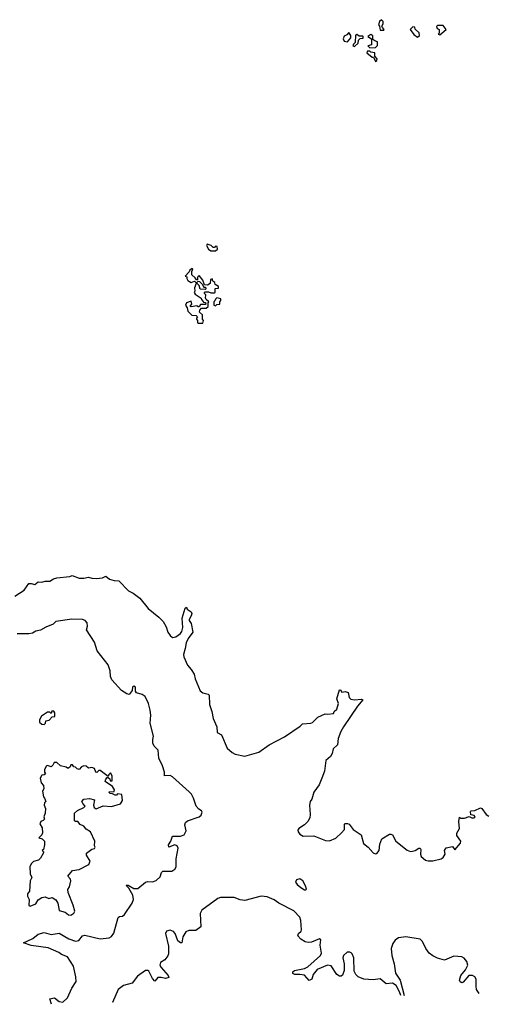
# Model space of a CAD drawing. Extents: x 2528705 to 2678277, y 911730 to 1023331.
# Tile 158 of 241: x 2625437 to 2629434, y 914078 to 922510. Entities that reach past the tile are written whole.
import ezdxf

# ---------------------------------------------------------------- set-up
doc = ezdxf.new("R2010")
doc.units = 0

msp = doc.modelspace()

# ---------------------------------------------------------------- linework, layer by layer
at = {"layer": '0CON20XD'}
for points in [[(2628555, 922420), (2628560, 922425), (2628543, 922443), (2628540, 922455), (2628550, 922475), (2628550, 922495), (2628535, 922510), (2628520, 922495), (2628510, 922465), (2628520, 922455), (2628525, 922420), (2628555, 922420)], [(2628845, 922360), (2628860, 922375), (2628857, 922397), (2628825, 922430), (2628820, 922445), (2628805, 922450), (2628780, 922425), (2628813.6, 922383.6), (2628845, 922360)], [(2629035, 922380), (2629090, 922425), (2629065, 922460), (2629015, 922460), (2629008.3, 922451.7), (2629013.3, 922433.3), (2629030, 922425), (2629030, 922395), (2629020, 922385), (2629035, 922380)], [(2628245, 922320), (2628272.5, 922355), (2628272.5, 922375), (2628255, 922400), (2628239.3, 922380.7), (2628215, 922370), (2628206.7, 922345), (2628215, 922327.5), (2628245, 922320)], [(2628305, 922280), (2628335, 922310), (2628340, 922335), (2628351.7, 922348.3), (2628378.3, 922351.7), (2628380, 922365), (2628375, 922370), (2628345, 922370), (2628325, 922382.5), (2628311.7, 922378.3), (2628310, 922315), (2628295, 922300), (2628290, 922285), (2628305, 922280)], [(2628435, 922270), (2628485, 922272.5), (2628501.7, 922288.3), (2628501.7, 922321.7), (2628478.3, 922328.3), (2628461.7, 922341.7), (2628461.7, 922371.7), (2628445, 922382.5), (2628420, 922365), (2628450, 922345), (2628450, 922295), (2628420, 922285), (2628435, 922270)], [(2628485, 922152.5), (2628495, 922160), (2628497.5, 922175), (2628478.3, 922198.3), (2628480, 922225), (2628443, 922233), (2628435, 922240), (2628415, 922240), (2628410, 922225), (2628455, 922190), (2628468.3, 922188.3), (2628485, 922152.5)], [(2627115, 920530), (2627130, 920545), (2627128.3, 920568.3), (2627115, 920570), (2627105, 920560), (2627095, 920560), (2627077, 920577), (2627043.6, 920586.4), (2627037.5, 920575), (2627053.6, 920543.6), (2627075, 920530), (2627115, 920530)], [(2627005, 919910), (2627010, 919935), (2627002.5, 919945), (2627001.7, 919981.7), (2626977.5, 920005), (2626978.3, 920021.7), (2626995, 920040), (2627035, 920040), (2627050, 920055), (2627050, 920085), (2627057.5, 920095), (2627033, 920113), (2627027.5, 920125), (2627030, 920155), (2627020, 920165), (2627020, 920175), (2627025, 920180), (2627055, 920180), (2627075, 920170), (2627105, 920170), (2627110, 920175), (2627111.7, 920208.3), (2627138.3, 920211.7), (2627140, 920225), (2627111.7, 920241.7), (2627108.3, 920258.3), (2627091.7, 920271.7), (2627085, 920290), (2627070, 920285), (2627068.3, 920251.7), (2627045, 920237.5), (2627020, 920240), (2627005, 920280), (2626975, 920320), (2626960, 920305), (2626958.3, 920281.7), (2626951.7, 920281.7), (2626940, 920300), (2626910, 920325), (2626910, 920355), (2626920, 920375), (2626915, 920380), (2626893.6, 920366.4), (2626888.3, 920351.7), (2626853, 920313), (2626868.3, 920308.3), (2626867.5, 920295), (2626877, 920277), (2626905, 920260), (2626935, 920270), (2626945, 920260), (2626955, 920260), (2626965, 920270), (2626977, 920267), (2627000, 920245), (2627015, 920220), (2627028.3, 920218.3), (2627030, 920205), (2627025, 920200), (2626983, 920203), (2626973.6, 920233.6), (2626955, 920252.5), (2626948.3, 920251.7), (2626933.3, 920215), (2626937.5, 920185), (2626932.5, 920175), (2626940.7, 920160.7), (2626990, 920125), (2626993, 920113), (2627011.7, 920091.7), (2627028.3, 920088.3), (2627030, 920075), (2627025, 920070), (2626985, 920070), (2626975, 920050), (2626965, 920050), (2626955, 920060), (2626905, 920050), (2626900, 920055), (2626900, 920065), (2626910, 920075), (2626905, 920100), (2626865, 920086.7), (2626857.5, 920065), (2626871.7, 920041.7), (2626877.5, 920015), (2626910.7, 919980.7), (2626947, 919977), (2626960, 919965), (2626950, 919955), (2626950, 919945), (2626960, 919935), (2626960, 919915), (2626965, 919910), (2627005, 919910)], [(2627115, 920060), (2627125, 920070), (2627150, 920075), (2627150, 920095), (2627160, 920105), (2627158.3, 920118.3), (2627125, 920127.5), (2627112.5, 920117.5), (2627108.3, 920101.7), (2627100, 920095), (2627100, 920065), (2627115, 920060)], [(2625395, 917573.3), (2625476.4, 917623.6), (2625515, 917682.5), (2625535, 917683.3), (2625566.2, 917673.8), (2625595, 917696.7), (2625625, 917692.5), (2625655, 917703.3), (2625695, 917703.3), (2625725, 917722), (2625755, 917730.8), (2625865, 917742), (2625885, 917751.2), (2625945, 917726.2), (2625985, 917726.7), (2626025, 917736), (2626055, 917726.2), (2626095, 917723.8), (2626145, 917730), (2626175.6, 917745.6), (2626205, 917720), (2626245, 917708), (2626286.2, 917705), (2626368.7, 917618.7), (2626408.3, 917598.3), (2626465, 917556.5), (2626537.8, 917467.8), (2626627.5, 917395), (2626665.4, 917355.4), (2626690.5, 917310.5), (2626705.5, 917265), (2626725.4, 917235.4), (2626745, 917218.6), (2626775, 917225.7), (2626815, 917254.2), (2626825, 917271.2), (2626834.5, 917305), (2626828.9, 917385), (2626855, 917470), (2626865, 917480), (2626871.7, 917461.7), (2626905, 917440), (2626910, 917425), (2626906.7, 917405), (2626887.5, 917375), (2626887.5, 917365), (2626905, 917340), (2626920, 917265), (2626879.3, 917210.7), (2626861.5, 917175), (2626855.4, 917125), (2626840.5, 917075), (2626842.2, 917055), (2626873.9, 916983.9), (2626906.2, 916946.2), (2626930, 916905), (2626940, 916865), (2626982.7, 916762.7), (2627005.7, 916745.7), (2627052.5, 916735), (2627060, 916725), (2627062, 916645), (2627082.5, 916585), (2627094.2, 916525), (2627124, 916455), (2627127.5, 916405), (2627166, 916385), (2627212.6, 916272.6), (2627256, 916235), (2627281.3, 916221.3), (2627365, 916202.5), (2627485, 916238.6), (2627575, 916299.2), (2627705, 916368.8), (2627840.5, 916459.5), (2627860.5, 916479.5), (2627930, 916485), (2627945, 916492.5), (2627991.7, 916538.3), (2628053.6, 916566.4), (2628075, 916563.3), (2628125, 916570), (2628130, 916585), (2628152.5, 916605), (2628167.5, 916655), (2628153.3, 916695), (2628175, 916770), (2628185, 916770), (2628195, 916750), (2628225, 916757.5), (2628249.3, 916749.3), (2628257.5, 916705), (2628272.3, 916692.3), (2628305.8, 916685.8), (2628365, 916691.2), (2628376.2, 916685), (2628329.7, 916630.3), (2628210.6, 916455), (2628187.8, 916415), (2628165.4, 916354.6), (2628159.1, 916300.9), (2628120.8, 916265), (2628112.5, 916225), (2628100.3, 916199.7), (2628059.2, 916165), (2628046.2, 916075), (2628025.7, 916015), (2628002.1, 915957.9), (2627956, 915895), (2627938, 915835), (2627926.2, 915815), (2627920, 915785), (2627925.7, 915705), (2627921.4, 915675), (2627904.4, 915645), (2627875, 915615.6), (2627826.8, 915583.2), (2627819.8, 915570.2), (2627820.7, 915555), (2627836.2, 915535), (2627865, 915518.7), (2627955, 915520), (2628055, 915481.2), (2628090.9, 915479.1), (2628145, 915502.5), (2628193.5, 915546.5), (2628218.1, 915575), (2628220, 915620), (2628225, 915626), (2628245, 915627.5), (2628259.7, 915619.7), (2628292.9, 915575), (2628360.5, 915530.5), (2628382.7, 915455), (2628422, 915425), (2628465, 915374.4), (2628485, 915365.7), (2628495, 915368.6), (2628515.6, 915395), (2628520.5, 915449.5), (2628538.8, 915495), (2628605, 915536.7), (2628615, 915536.7), (2628630, 915530), (2628659.2, 915475), (2628755, 915398.9), (2628785, 915388.1), (2628801.4, 915388.6), (2628824.2, 915395.8), (2628855, 915416.7), (2628866.4, 915416.4), (2628873.6, 915403.6), (2628870, 915365), (2628875.5, 915345.5), (2628911.6, 915311.6), (2628935, 915306.2), (2628975, 915308.2), (2629047.5, 915325), (2629063.3, 915335), (2629080, 915365), (2629076.7, 915395), (2629090.7, 915419.3), (2629145, 915430), (2629165, 915402.5), (2629211.7, 915458.3), (2629214, 915475), (2629182, 915525), (2629180, 915545), (2629203.8, 915585), (2629199.2, 915645), (2629205, 915680), (2629213.3, 915673.3), (2629247.1, 915672.9), (2629287.5, 915687.5), (2629310, 915675), (2629330, 915675), (2629337.5, 915685), (2629330, 915695), (2629300, 915700), (2629299.3, 915730.7), (2629305, 915736.2), (2629335, 915738.6), (2629385, 915761.2), (2629395.6, 915755.6), (2629432, 915705), (2629455, 915690)], [(2625709.7, 914078.4), (2625694.1, 914125.9), (2625735, 914133.1), (2625775, 914103.1), (2625805, 914098.1), (2625845, 914134.5), (2625884.7, 914215.3), (2625920.6, 914275), (2625918.2, 914315), (2625897.1, 914405), (2625845.7, 914485.7), (2625794.1, 914504.1), (2625772.4, 914522.4), (2625682, 914562), (2625535, 914580.8), (2625470, 914605), (2625547.9, 914642.1), (2625595, 914679.2), (2625645, 914694.2), (2625705, 914677.3), (2625775, 914687.5), (2625858.7, 914638.7), (2625915, 914618.9), (2625943.9, 914626.1), (2625975, 914664.5), (2625995, 914670.9), (2626125, 914639.5), (2626202.3, 914647.7), (2626222.2, 914657.8), (2626242.2, 914687.8), (2626279.1, 914820.9), (2626290.8, 914830.8), (2626316.1, 914833.9), (2626335, 914848.1), (2626400.7, 914945), (2626411.6, 914975), (2626405, 915013.1), (2626371.6, 915071.6), (2626348, 915095), (2626351.1, 915098.9), (2626365, 915099.4), (2626415, 915071.3), (2626449.1, 915070.9), (2626515, 915124.6), (2626535, 915130.4), (2626575, 915128.2), (2626605, 915138.5), (2626639.9, 915170.1), (2626652.5, 915207.5), (2626662.6, 915217.4), (2626740.5, 915219.5), (2626766.7, 915235), (2626778.2, 915255), (2626775.8, 915325), (2626795.3, 915415.3), (2626785, 915434.4), (2626765, 915443.1), (2626714.2, 915424.2), (2626711.1, 915445), (2626731.5, 915475), (2626745, 915519.2), (2626815, 915518.8), (2626845, 915528.6), (2626861.3, 915565), (2626850.6, 915615), (2626858.1, 915635), (2626875, 915649.1), (2626975.4, 915684.6), (2626992, 915698), (2627000.9, 915725), (2626995.3, 915735.3), (2626970.5, 915750.5), (2626948.2, 915775), (2626925, 915844.2), (2626907.2, 915877.2), (2626888, 915898), (2626746.7, 916026.7), (2626725, 916036.7), (2626676.7, 916035), (2626677.5, 916065), (2626661.2, 916121.2), (2626628.9, 916185), (2626624.2, 916254.2), (2626589.7, 916289.7), (2626578, 916315), (2626576, 916345), (2626584, 916375), (2626553.8, 916485), (2626558.8, 916555), (2626553, 916597), (2626540, 916655), (2626511.2, 916715), (2626485, 916732.5), (2626436.7, 916745), (2626429.3, 916759.3), (2626428.8, 916795), (2626415, 916803.3), (2626403, 916797), (2626400, 916765), (2626375, 916732.5), (2626355, 916736.7), (2626308.6, 916765), (2626225, 916858), (2626215.5, 916885.5), (2626212, 916935), (2626194.8, 916984.8), (2626100.6, 917105), (2626078.9, 917178.9), (2626008.8, 917285), (2626016.4, 917316.4), (2626013.9, 917343.9), (2625997.5, 917365), (2625974.1, 917374.1), (2625884.3, 917375.7), (2625745, 917356.2), (2625722.5, 917335), (2625660.9, 917309.1), (2625615, 917282), (2625575.9, 917274.1), (2625545, 917256.2), (2625515, 917250.8), (2625415, 917252)], [(2625645, 916473.8), (2625657.5, 916485), (2625660, 916505), (2625688.8, 916511.2), (2625715, 916540), (2625738.3, 916541.7), (2625737.5, 916575), (2625728.3, 916588.3), (2625711.7, 916588.3), (2625705, 916570), (2625695, 916580), (2625675, 916580), (2625623.9, 916546.1), (2625607.5, 916515), (2625607.5, 916495), (2625625, 916477.5), (2625645, 916473.8)], [(2625875, 914842), (2625901.2, 914858.8), (2625908.8, 914875), (2625895, 914927.5), (2625851.2, 915035), (2625848.3, 915061.7), (2625863.3, 915085), (2625873.8, 915135), (2625870.7, 915150.7), (2625850, 915175), (2625890, 915225), (2625946.4, 915233.6), (2626030, 915275), (2626040, 915305), (2626010, 915355), (2626008.3, 915371.7), (2626055, 915406.7), (2626078.3, 915411.7), (2626082.5, 915425), (2626077.5, 915435), (2626081.2, 915475), (2626044.1, 915554.1), (2626005, 915577.5), (2625985, 915603.3), (2625955, 915617.5), (2625935, 915642.5), (2625915, 915642.5), (2625905, 915650), (2625906.2, 915715), (2625931.2, 915738.8), (2625985, 915763.3), (2625997.5, 915775), (2625977, 915797), (2625970, 915815), (2625985, 915836), (2626035, 915840), (2626078.3, 915828.3), (2626068.8, 915785), (2626075, 915762.5), (2626091.7, 915751.7), (2626150.7, 915779.3), (2626223, 915773), (2626300, 915795), (2626317.5, 915825), (2626312.5, 915875), (2626275, 915880), (2626265, 915870), (2626255, 915870), (2626231.7, 915881.7), (2626213, 915883), (2626201.7, 915891.7), (2626203, 915897), (2626245, 915900), (2626250, 915915), (2626233, 915943), (2626167.5, 915985), (2626173.3, 916006.7), (2626185, 916020), (2626195, 916020), (2626208.3, 916008.3), (2626211.7, 915991.7), (2626228.3, 915991.7), (2626230, 916035), (2626215, 916060), (2626200, 916045), (2626195, 916030), (2626125, 916080), (2626115, 916080), (2626097, 916063), (2626090, 916065), (2626076.4, 916096.4), (2626055, 916107.5), (2626025, 916100), (2626007, 916117), (2625985, 916120), (2625967, 916113), (2625945, 916090), (2625930, 916095), (2625915, 916110), (2625901.7, 916111.7), (2625888.3, 916128.3), (2625875, 916130), (2625868.3, 916111.7), (2625855, 916100), (2625845, 916100), (2625835, 916110), (2625785, 916120), (2625755, 916150), (2625731.7, 916148.3), (2625720, 916125), (2625705, 916112.5), (2625675, 916122.5), (2625663.6, 916116.4), (2625650, 916085), (2625650, 916065), (2625658.3, 916051.7), (2625647, 916043), (2625625, 916040), (2625612.5, 916015), (2625620, 915975), (2625641.7, 915951.7), (2625642.5, 915925), (2625632.5, 915905), (2625640, 915855), (2625650, 915845), (2625660, 915815), (2625650, 915805), (2625647.5, 915785), (2625656.7, 915755), (2625656.2, 915713.8), (2625642.5, 915685), (2625650, 915665), (2625638.3, 915651.7), (2625617, 915643), (2625610, 915625), (2625629.3, 915589.3), (2625633, 915547), (2625625, 915530), (2625600, 915505), (2625630, 915495), (2625650, 915475), (2625650, 915445), (2625640, 915405), (2625630, 915395), (2625640, 915385), (2625640, 915375), (2625615, 915330), (2625597, 915313), (2625555, 915300), (2625535, 915280), (2625523, 915257), (2625527, 915197), (2625540, 915165), (2625527.5, 915135), (2625521.7, 915048.3), (2625503.3, 915025), (2625504, 915005), (2625518.8, 914975), (2625513.8, 914925), (2625525, 914917.5), (2625575, 914940), (2625595.8, 914974.2), (2625625, 914993.8), (2625655, 914998.8), (2625685, 914984), (2625715, 914993.3), (2625745, 914973.8), (2625762.9, 914945), (2625775, 914882), (2625825, 914868.1), (2625855, 914845.8), (2625875, 914842)], [(2627885, 915060), (2627892.5, 915065), (2627885.7, 915094.3), (2627862.9, 915135), (2627835, 915153.1), (2627806.7, 915145), (2627800, 915125), (2627814, 915105), (2627845, 915078.8), (2627875, 915060), (2627885, 915060)], [(2628702.5, 914153.1), (2628690.9, 914185), (2628660.6, 914240.6), (2628629.5, 914259.5), (2628575, 914253.3), (2628525, 914295.6), (2628465, 914288.6), (2628385, 914294.2), (2628335, 914314), (2628316, 914335), (2628303, 914363), (2628299.2, 914475), (2628285, 914510), (2628275, 914520), (2628265, 914525.7), (2628242.5, 914525), (2628210, 914495), (2628203.8, 914475), (2628216.7, 914425), (2628216.7, 914366.7), (2628201.2, 914328.8), (2628189.2, 914320.8), (2628175, 914320.8), (2628154, 914335), (2628105, 914408.8), (2628072.5, 914415), (2627985, 914376), (2627950, 914335), (2627938.8, 914295), (2627915, 914282), (2627876.6, 914326.6), (2627835, 914334.4), (2627794.1, 914334.1), (2627775, 914342.5), (2627775, 914357.5), (2627791.1, 914368.9), (2627875, 914386.4), (2627905, 914400.4), (2628014.3, 914495), (2628020.5, 914515), (2628009.4, 914585), (2628015, 914630), (2628005, 914638), (2627935, 914610.5), (2627908.3, 914608.3), (2627883.1, 914613.1), (2627844, 914635), (2627820, 914665), (2627824.2, 914685), (2627847.5, 914705), (2627850, 914715), (2627845.7, 914795), (2627837.1, 914825), (2627785, 914880), (2627655, 914944), (2627615, 914972.1), (2627557.5, 914997.5), (2627505, 915005.5), (2627365, 914966.9), (2627325, 914973.1), (2627273.5, 914993.5), (2627156.6, 914993.4), (2627135, 914984), (2626997.5, 914885), (2626981.8, 914855), (2626989.5, 914740.5), (2626945, 914711.5), (2626885, 914709.6), (2626860.5, 914699.5), (2626834.6, 914655), (2626825, 914606.2), (2626815, 914604.3), (2626791.3, 914621.3), (2626769.2, 914685), (2626755, 914702), (2626725, 914711.9), (2626695, 914705.6), (2626686.9, 914685), (2626711.4, 914575), (2626710, 914510), (2626705.7, 914494.3), (2626679.7, 914460.3), (2626644, 914435), (2626638, 914415), (2626647.1, 914395), (2626707.5, 914325), (2626713.3, 914306.7), (2626685, 914298.1), (2626648.2, 914308.2), (2626621.1, 914308.9), (2626595, 914276.7), (2626575, 914298), (2626541.8, 914361.8), (2626535, 914367.3), (2626515, 914367.1), (2626445, 914318.5), (2626399.5, 914260.5), (2626325, 914238.3), (2626280.8, 914205), (2626231.2, 914095), (2626231.7, 914092.7)], [(2629372.5, 914171.7), (2629350.6, 914205), (2629345.3, 914235), (2629346.9, 914295), (2629335, 914313.8), (2629315, 914324.6), (2629285, 914325.4), (2629235, 914269.2), (2629225, 914262.9), (2629210.3, 914270.3), (2629204.6, 914285), (2629214.7, 914325), (2629255.4, 914375), (2629274.1, 914415), (2629267.5, 914445), (2629245, 914474.3), (2629225, 914484), (2629155, 914491.3), (2629075, 914455.6), (2629014.8, 914474.8), (2628975, 914492.4), (2628945, 914515.8), (2628916.1, 914555), (2628885.9, 914615.9), (2628866.4, 914636.4), (2628745, 914657), (2628682.3, 914647.7), (2628651.7, 914628.3), (2628632.1, 914597.9), (2628618.6, 914555), (2628623.5, 914495), (2628645.5, 914425), (2628656.9, 914345), (2628696.7, 914285), (2628729.6, 914155), (2628729.8, 914153.9)]]:
    msp.add_lwpolyline(points, dxfattribs=at)

doc.saveas('drawing.dxf')
